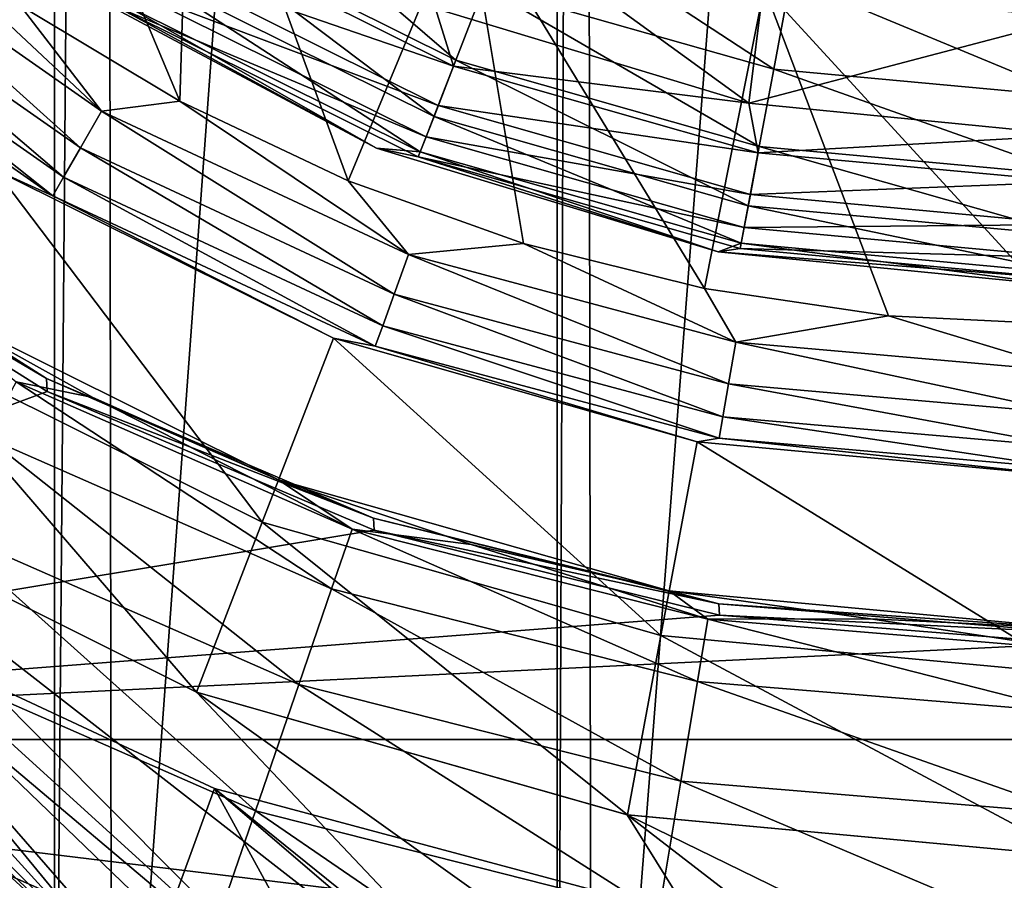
# Model space of a CAD drawing. Header units: metres. Extents: x -109 to 109, y -452 to 89.
# Tile 27 of 256: x -6.94 to -0.46, y -416.16 to -410.49. Entities that reach past the tile are written whole.
import ezdxf

# ---------------------------------------------------------------- set-up
doc = ezdxf.new("R2010")
doc.units = ezdxf.units.M
doc.layers.add('solid_K244270000C71_000_01', color=7, linetype='CONTINUOUS')
doc.layers.add('solid_k244270000c71_000_02', color=7, linetype='CONTINUOUS')

msp = doc.modelspace()

# ---------------------------------------------------------------- linework, layer by layer
at = {"layer": 'solid_K244270000C71_000_01'}
for points in [[(-2.939979, -415.72757, 353.5), (0.00223, -418, 353.5), (1.571251, -417.931305, 353.5)], [(-2.939979, -415.72757, 353.5), (-1.566814, -417.931671, 353.5), (0.00223, -418, 353.5)]]:
    msp.add_3dface(points, dxfattribs=at)
at = {"layer": 'solid_k244270000c71_000_02'}
for points in [[(-3.177036, -420.432251, 174.949997), (-3.234765, -379.576813, 174.949997), (0, -379.322235, 174.949997)], [(-3.177036, -420.432251, 174.949997), (0, -379.322235, 174.949997), (0, -420.677765, 174.949997)], [(-6.337332, -419.682709, 174.949997), (-6.392927, -380.335297, 174.949997), (-3.403244, -379.604218, 174.949997)], [(-3.403244, -420.395782, 174.949997), (-6.337332, -419.682709, 174.949997), (-3.403244, -379.604218, 174.949997)], [(-3.403244, -420.395782, 174.949997), (-3.403244, -379.604218, 174.949997), (-3.234765, -379.576813, 174.949997)], [(-3.403244, -420.395782, 174.949997), (-3.234765, -379.576813, 174.949997), (-3.177036, -420.432251, 174.949997)], [(-6.713797, -419.557495, 174.949997), (-6.713796, -380.442505, 174.949997), (-6.392927, -380.335297, 174.949997)], [(-6.713797, -419.557495, 174.949997), (-6.392927, -380.335297, 174.949997), (-6.337332, -419.682709, 174.949997)], [(-9.341208, -418.44754, 174.949997), (-9.393305, -381.578918, 174.949997), (-6.713796, -380.442505, 174.949997)], [(-6.713797, -419.557495, 174.949997), (-9.341208, -418.44754, 174.949997), (-6.713796, -380.442505, 174.949997)], [(-16.914892, -406.155182, 353.5), (-16.313955, -407.606232, 353.5), (-6.155193, -416.914886, 353.5)], [(-10.779123, -411.824158, 353.5), (-16.914892, -406.155182, 353.5), (-6.155193, -416.914886, 353.5)], [(-7.406676, -407.411438, 360.5), (-6.940998, -410.395782, 360.5), (-5.888099, -411.026337, 360.5)], [(-5.817764, -408.714478, 360.5), (-7.406676, -407.411438, 360.5), (-5.888099, -411.026337, 360.5)], [(-16.313955, -407.606232, 353.5), (-7.606236, -416.313965, 353.5), (-6.155193, -416.914886, 353.5)], [(-5.817764, -408.714478, 360.5), (-5.888099, -411.026337, 360.5), (-4.778746, -411.550476, 360.5)], [(-4.005206, -409.682281, 360.5), (-5.817764, -408.714478, 360.5), (-4.778746, -411.550476, 360.5)], [(-5.931228, -409.829254, 401.768707), (-4.070053, -410.756012, 401.768707), (-5.65825, -409.388397, 402.166046)], [(-4.070053, -410.756012, 401.768707), (-3.882734, -410.272491, 402.166046), (-5.65825, -409.388397, 402.166046)], [(-7.926858, -409.665131, 360.5), (-8.233478, -409.812286, 360.45105), (-6.404509, -411.092926, 360.45105)], [(-6.940998, -410.395782, 360.5), (-7.926858, -409.665131, 360.5), (-6.404509, -411.092926, 360.45105)], [(-4.005206, -409.682281, 360.5), (-4.778746, -411.550476, 360.5), (-3.623451, -411.963287, 360.5)], [(-4.009747, -409.68042, 363.5), (-2.138582, -411.0401, 363.5), (-4.204102, -410.414917, 363.5)], [(-4.009747, -409.68042, 363.5), (-2.044139, -410.276672, 363.5), (-2.138582, -411.0401, 363.5)], [(-4.005206, -409.682281, 360.5), (-3.623451, -411.963287, 360.5), (-2.432331, -412.261078, 360.5)], [(-2.038057, -410.277863, 360.5), (-4.005206, -409.682281, 360.5), (-2.432331, -412.261078, 360.5)], [(-3.882734, -410.272491, 402.166046), (-1.974995, -410.815277, 402.166046), (-3.664623, -409.709473, 402.415497)], [(-1.974995, -410.815277, 402.166046), (-1.86405, -410.221802, 402.415497), (-3.664623, -409.709473, 402.415497)], [(-8.233478, -409.812286, 360.45105), (-8.412829, -410.026031, 360.308838), (-6.54402, -411.334564, 360.308838)], [(-6.404509, -411.092926, 360.45105), (-8.233478, -409.812286, 360.45105), (-6.54402, -411.334564, 360.308838)], [(-6.140692, -410.167572, 401.25058), (-4.213789, -411.127045, 401.25058), (-5.931228, -409.829254, 401.768707)], [(-5.95343, -409.865112, 363.54895), (-4.085288, -410.795349, 363.54895), (-6.100317, -410.102356, 363.691162)], [(-5.95343, -409.865112, 363.54895), (-4.204102, -410.414917, 363.5), (-4.085288, -410.795349, 363.54895)], [(-4.213789, -411.127045, 401.25058), (-4.070053, -410.756012, 401.768707), (-5.931228, -409.829254, 401.768707)], [(-8.412829, -410.026031, 360.308838), (-8.555108, -410.195587, 360.08728), (-6.654693, -411.526276, 360.08728)], [(-6.54402, -411.334564, 360.308838), (-8.412829, -410.026031, 360.308838), (-6.654693, -411.526276, 360.08728)], [(-6.100317, -410.102356, 363.691162), (-4.186083, -411.055511, 363.691162), (-6.216841, -410.290527, 363.91272)], [(-4.085288, -410.795349, 363.54895), (-4.186083, -411.055511, 363.691162), (-6.100317, -410.102356, 363.691162)], [(-8.555108, -410.195587, 360.08728), (-8.646359, -410.304321, 359.808105), (-6.725674, -411.6492, 359.808105)], [(-6.654693, -411.526276, 360.08728), (-8.555108, -410.195587, 360.08728), (-6.725674, -411.6492, 359.808105)], [(-6.272342, -410.380188, 400.647034), (-4.304128, -411.360229, 400.647034), (-6.140692, -410.167572, 401.25058)], [(-4.304128, -411.360229, 400.647034), (-4.213789, -411.127045, 401.25058), (-6.140692, -410.167572, 401.25058)], [(-6.666843, -410.227631, 400), (-4.592201, -411.336548, 400), (-6.272342, -410.380188, 400.647034)], [(-4.592201, -411.336548, 364.5), (-4.592201, -411.336548, 400), (-6.666843, -410.227631, 400)], [(-6.666843, -410.227631, 364.5), (-4.592201, -411.336548, 364.5), (-6.666843, -410.227631, 400)], [(-6.291574, -410.411255, 364.191895), (-4.592201, -411.336548, 364.5), (-6.666843, -410.227631, 364.5)], [(-1.974995, -410.815277, 402.166046), (0, -410.998291, 402.166046), (-1.86405, -410.221802, 402.415497)], [(-1.86405, -410.221802, 402.415497), (0, -410.998291, 402.166046), (0, -410.394531, 402.415497)], [(-6.725674, -411.6492, 359.808105), (-8.646359, -410.304321, 359.808105), (-7.106834, -411.477936, 359.5)], [(-6.216841, -410.290527, 363.91272), (-4.266042, -411.261932, 363.91272), (-6.291574, -410.411255, 364.191895)], [(-4.186083, -411.055511, 363.691162), (-4.266042, -411.261932, 363.91272), (-6.216841, -410.290527, 363.91272)], [(-4.070053, -410.756012, 401.768707), (-2.070277, -411.325012, 401.768707), (-3.882734, -410.272491, 402.166046)], [(-2.070277, -411.325012, 401.768707), (-1.974995, -410.815277, 402.166046), (-3.882734, -410.272491, 402.166046)], [(-2.038057, -410.277863, 360.5), (-2.432331, -412.261078, 360.5), (-1.219337, -412.440369, 360.5)], [(-2.044139, -410.276672, 363.5), (0, -410.477997, 363.5), (-2.138582, -411.0401, 363.5)], [(-2.038057, -410.277863, 360.5), (-1.219337, -412.440369, 360.5), (0, -412.5, 360.5)], [(-2.038057, -410.277863, 360.5), (0, -412.5, 360.5), (0, -410.477997, 360.5)], [(-5.888099, -411.026337, 360.5), (-6.940998, -410.395782, 360.5), (-6.404509, -411.092926, 360.45105)], [(-4.592201, -411.336548, 400), (-4.304128, -411.360229, 400.647034), (-6.272342, -410.380188, 400.647034)], [(-6.291574, -410.411255, 364.191895), (-4.317325, -411.394287, 364.191895), (-4.592201, -411.336548, 364.5)], [(-4.266042, -411.261932, 363.91272), (-4.317325, -411.394287, 364.191895), (-6.291574, -410.411255, 364.191895)], [(-4.085288, -410.795349, 363.54895), (-4.204102, -410.414917, 363.5), (-2.138582, -411.0401, 363.5)], [(0, -410.477997, 363.5), (0, -411.25, 363.5), (-2.138582, -411.0401, 363.5)], [(-4.213789, -411.127045, 401.25058), (-2.14339, -411.716125, 401.25058), (-4.070053, -410.756012, 401.768707)], [(-2.14339, -411.716125, 401.25058), (-2.070277, -411.325012, 401.768707), (-4.070053, -410.756012, 401.768707)], [(-4.085288, -410.795349, 363.54895), (-2.078027, -411.366455, 363.54895), (-4.186083, -411.055511, 363.691162)], [(-4.085288, -410.795349, 363.54895), (-2.138582, -411.0401, 363.5), (-2.078027, -411.366455, 363.54895)], [(-2.070277, -411.325012, 401.768707), (0, -411.516846, 401.768707), (-1.974995, -410.815277, 402.166046)], [(-1.974995, -410.815277, 402.166046), (0, -411.516846, 401.768707), (0, -410.998291, 402.166046)], [(-5.888099, -411.026337, 360.5), (-6.404509, -411.092926, 360.45105), (-4.380942, -412.03653, 360.45105)], [(-4.778746, -411.550476, 360.5), (-5.888099, -411.026337, 360.5), (-4.380942, -412.03653, 360.45105)], [(-2.078027, -411.366455, 363.54895), (-2.138582, -411.0401, 363.5), (0, -411.25, 363.5)], [(-6.404509, -411.092926, 360.45105), (-6.54402, -411.334564, 360.308838), (-4.476373, -412.298737, 360.308838)], [(-4.380942, -412.03653, 360.45105), (-6.404509, -411.092926, 360.45105), (-4.476373, -412.298737, 360.308838)], [(-4.186083, -411.055511, 363.691162), (-2.129297, -411.640717, 363.691162), (-4.266042, -411.261932, 363.91272)], [(-2.078027, -411.366455, 363.54895), (-2.129297, -411.640717, 363.691162), (-4.186083, -411.055511, 363.691162)], [(-4.304128, -411.360229, 400.647034), (-2.189342, -411.961945, 400.647034), (-4.213789, -411.127045, 401.25058)], [(-2.189342, -411.961945, 400.647034), (-2.14339, -411.716125, 401.25058), (-4.213789, -411.127045, 401.25058)], [(-4.266042, -411.261932, 363.91272), (-2.169969, -411.858307, 363.91272), (-4.317325, -411.394287, 364.191895)], [(-2.129297, -411.640717, 363.691162), (-2.169969, -411.858307, 363.91272), (-4.266042, -411.261932, 363.91272)], [(-2.078027, -411.366455, 363.54895), (0, -411.25, 363.5), (0, -411.559021, 363.54895)], [(-6.54402, -411.334564, 360.308838), (-6.654693, -411.526276, 360.08728), (-4.552078, -412.506744, 360.08728)], [(-4.476373, -412.298737, 360.308838), (-6.54402, -411.334564, 360.308838), (-4.552078, -412.506744, 360.08728)], [(-4.592201, -411.336548, 400), (-2.341084, -412.019409, 400), (-4.304128, -411.360229, 400.647034)], [(-2.341084, -412.019409, 364.5), (-2.341084, -412.019409, 400), (-4.592201, -411.336548, 400)], [(-4.592201, -411.336548, 364.5), (-2.341084, -412.019409, 364.5), (-4.592201, -411.336548, 400)], [(-4.317325, -411.394287, 364.191895), (-2.341084, -412.019409, 364.5), (-4.592201, -411.336548, 364.5)], [(-2.341084, -412.019409, 400), (-2.189342, -411.961945, 400.647034), (-4.304128, -411.360229, 400.647034)], [(-2.14339, -411.716125, 401.25058), (0, -411.914734, 401.25058), (-2.070277, -411.325012, 401.768707)], [(-2.078027, -411.366455, 363.54895), (0, -411.559021, 363.54895), (-2.129297, -411.640717, 363.691162)], [(-2.070277, -411.325012, 401.768707), (0, -411.914734, 401.25058), (0, -411.516846, 401.768707)], [(-4.317325, -411.394287, 364.191895), (-2.196054, -411.997864, 364.191895), (-2.341084, -412.019409, 364.5)], [(-2.169969, -411.858307, 363.91272), (-2.196054, -411.997864, 364.191895), (-4.317325, -411.394287, 364.191895)], [(-5.346478, -413.800537, 353.700012), (-7.106887, -411.477905, 355), (-7.791149, -412.583252, 353.700012)], [(-7.106834, -411.477936, 359.5), (-7.106887, -411.477905, 355), (-4.876818, -412.588348, 355)], [(-5.346478, -413.800537, 353.700012), (-4.876818, -412.588348, 355), (-7.106887, -411.477905, 355)], [(-4.876762, -412.588379, 359.5), (-7.106834, -411.477936, 359.5), (-4.876818, -412.588348, 355)], [(-6.725674, -411.6492, 359.808105), (-7.106834, -411.477936, 359.5), (-4.876762, -412.588379, 359.5)], [(-6.654693, -411.526276, 360.08728), (-6.725674, -411.6492, 359.808105), (-4.600632, -412.640137, 359.808105)], [(-4.552078, -412.506744, 360.08728), (-6.654693, -411.526276, 360.08728), (-4.600632, -412.640137, 359.808105)], [(-3.623451, -411.963287, 360.5), (-4.778746, -411.550476, 360.5), (-4.380942, -412.03653, 360.45105)], [(-2.129297, -411.640717, 363.691162), (0, -411.559021, 363.54895), (0, -411.838043, 363.691162)], [(-8.746863, -411.597778, 198.861801), (-7.633266, -412.328156, 198.75), (-6.767575, -412.853638, 198.861801)], [(-8.743557, -411.692322, 198.949997), (-8.746863, -411.597778, 198.861801), (-6.767575, -412.853638, 198.861801)], [(-12.944831, -415.232269, 198.949997), (-8.743557, -411.692322, 198.949997), (-6.762314, -412.939514, 198.949997)], [(-6.762314, -412.939514, 198.949997), (-8.743557, -411.692322, 198.949997), (-6.767575, -412.853638, 198.861801)], [(-4.600632, -412.640137, 359.808105), (-6.725674, -411.6492, 359.808105), (-4.876762, -412.588379, 359.5)], [(-2.129297, -411.640717, 363.691162), (0, -411.838043, 363.691162), (-2.169969, -411.858307, 363.91272)], [(-2.189342, -411.961945, 400.647034), (0, -412.164825, 400.647034), (-2.14339, -411.716125, 401.25058)], [(-2.14339, -411.716125, 401.25058), (0, -412.164825, 400.647034), (0, -411.914734, 401.25058)], [(-10.779123, -411.824158, 353.5), (-6.155193, -416.914886, 353.5), (-4.657292, -417.387054, 353.5)], [(-8.422906, -413.603485, 353.5), (-10.779123, -411.824158, 353.5), (-4.657292, -417.387054, 353.5)], [(-2.169969, -411.858307, 363.91272), (0, -412.059387, 363.91272), (-2.196054, -411.997864, 364.191895)], [(-2.169969, -411.858307, 363.91272), (0, -411.838043, 363.691162), (0, -412.059387, 363.91272)], [(-3.623451, -411.963287, 360.5), (-4.380942, -412.03653, 360.45105), (-2.224262, -412.61441, 360.45105)], [(-2.432331, -412.261078, 360.5), (-3.623451, -411.963287, 360.5), (-2.224262, -412.61441, 360.45105)], [(-2.341084, -412.019409, 400), (0, -412.25, 400), (-2.189342, -411.961945, 400.647034)], [(-2.196054, -411.997864, 364.191895), (0, -412.201355, 364.191895), (-2.341084, -412.019409, 364.5)], [(-2.196054, -411.997864, 364.191895), (0, -412.059387, 363.91272), (0, -412.201355, 364.191895)], [(-2.189342, -411.961945, 400.647034), (0, -412.25, 400), (0, -412.164825, 400.647034)], [(-4.380942, -412.03653, 360.45105), (-4.476373, -412.298737, 360.308838), (-2.272714, -412.889191, 360.308838)], [(-2.224262, -412.61441, 360.45105), (-4.380942, -412.03653, 360.45105), (-2.272714, -412.889191, 360.308838)], [(-2.341084, -412.019409, 400), (0, -412.25, 364.5), (0, -412.25, 400)], [(-2.341084, -412.019409, 364.5), (0, -412.201355, 364.191895), (0, -412.25, 364.5)], [(-2.341084, -412.019409, 364.5), (0, -412.25, 364.5), (-2.341084, -412.019409, 400)], [(-1.219337, -412.440369, 360.5), (-2.432331, -412.261078, 360.5), (-2.224262, -412.61441, 360.45105)], [(-7.633266, -412.328156, 198.75), (-6.463206, -412.979858, 194), (-5.238004, -413.520844, 194)], [(-5.238004, -413.520844, 198.75), (-7.633266, -412.328156, 198.75), (-5.238004, -413.520844, 194)], [(-7.633266, -412.328156, 198.75), (-7.633266, -412.328156, 194), (-6.463206, -412.979858, 194)], [(-6.967902, -412.875549, 192.824814), (-6.463206, -412.979858, 194), (-7.633266, -412.328156, 194)], [(-6.767575, -412.853638, 198.861801), (-7.633266, -412.328156, 198.75), (-5.238004, -413.520844, 198.75)], [(-4.476373, -412.298737, 360.308838), (-4.552078, -412.506744, 360.08728), (-2.311151, -413.107178, 360.08728)], [(-2.272714, -412.889191, 360.308838), (-4.476373, -412.298737, 360.308838), (-2.311151, -413.107178, 360.08728)], [(-1.219337, -412.440369, 360.5), (-2.224262, -412.61441, 360.45105), (0, -412.809021, 360.45105)], [(-1.219337, -412.440369, 360.5), (0, -412.809021, 360.45105), (0, -412.5, 360.5)], [(-4.552078, -412.506744, 360.08728), (-4.600632, -412.640137, 359.808105), (-2.335802, -413.246979, 359.808105)], [(-2.311151, -413.107178, 360.08728), (-4.552078, -412.506744, 360.08728), (-2.335802, -413.246979, 359.808105)], [(-7.791149, -412.583252, 353.700012), (-8.422848, -413.603516, 353.700012), (-5.780017, -414.919495, 353.700012)], [(-5.346478, -413.800537, 353.700012), (-7.791149, -412.583252, 353.700012), (-5.780017, -414.919495, 353.700012)], [(-2.719361, -414.548035, 353.700012), (-4.876818, -412.588348, 355), (-5.346478, -413.800537, 353.700012)], [(-4.876762, -412.588379, 359.5), (-4.876818, -412.588348, 355), (-2.480475, -413.270172, 355)], [(-2.719361, -414.548035, 353.700012), (-2.480475, -413.270172, 355), (-4.876818, -412.588348, 355)], [(-2.480618, -413.270142, 359.5), (-4.876762, -412.588379, 359.5), (-2.480475, -413.270172, 355)], [(-4.600632, -412.640137, 359.808105), (-4.876762, -412.588379, 359.5), (-2.480618, -413.270142, 359.5)], [(-2.335802, -413.246979, 359.808105), (-4.600632, -412.640137, 359.808105), (-2.480618, -413.270142, 359.5)], [(-2.224262, -412.61441, 360.45105), (-2.272714, -412.889191, 360.308838), (0, -413.088043, 360.308838)], [(-2.224262, -412.61441, 360.45105), (0, -413.088043, 360.308838), (0, -412.809021, 360.45105)], [(-6.155193, -416.914886, 343.5), (-10.63967, -412.67984, 343.5), (-8.276185, -414.334778, 343.5)], [(-6.155193, -416.914886, 343.5), (-7.606236, -416.313965, 343.5), (-10.63967, -412.67984, 343.5)], [(-6.767575, -412.853638, 198.861801), (-5.238004, -413.520844, 198.75), (-4.612061, -413.774811, 198.861801)], [(-6.762314, -412.939514, 198.949997), (-6.767575, -412.853638, 198.861801), (-4.612061, -413.774811, 198.861801)], [(-6.967902, -412.875549, 192.824814), (-7.165459, -413.240601, 191.710175), (-4.888399, -414.23941, 191.710175)], [(-4.753622, -413.846832, 192.824814), (-6.463206, -412.979858, 194), (-6.967902, -412.875549, 192.824814)], [(-4.753622, -413.846832, 192.824814), (-6.967902, -412.875549, 192.824814), (-4.888399, -414.23941, 191.710175)], [(-2.272714, -412.889191, 360.308838), (-2.311151, -413.107178, 360.08728), (0, -413.309387, 360.08728)], [(-2.272714, -412.889191, 360.308838), (0, -413.309387, 360.08728), (0, -413.088043, 360.308838)], [(-12.944831, -415.232269, 198.949997), (-6.762314, -412.939514, 198.949997), (-4.607203, -413.854004, 198.949997)], [(-4.607203, -413.854004, 198.949997), (-6.762314, -412.939514, 198.949997), (-4.612061, -413.774811, 198.861801)], [(-4.753622, -413.846832, 192.824814), (-5.238004, -413.520844, 194), (-6.463206, -412.979858, 194)], [(-2.311151, -413.107178, 360.08728), (-2.335802, -413.246979, 359.808105), (0, -413.451355, 359.808105)], [(-2.311151, -413.107178, 360.08728), (0, -413.451355, 359.808105), (0, -413.309387, 360.08728)], [(-7.165459, -413.240601, 191.710175), (-7.482728, -413.826874, 190.725113), (-5.104846, -414.869904, 190.725113)], [(-4.888399, -414.23941, 191.710175), (-7.165459, -413.240601, 191.710175), (-5.104846, -414.869904, 190.725113)], [(-2.335802, -413.246979, 359.808105), (-2.480618, -413.270142, 359.5), (0, -413.5, 359.5)], [(0, -413.451355, 359.808105), (-2.335802, -413.246979, 359.808105), (0, -413.5, 359.5)], [(-2.719361, -414.548035, 353.700012), (0, -414.799988, 353.700012), (-2.480475, -413.270172, 355)], [(-2.480618, -413.270142, 359.5), (-2.480475, -413.270172, 355), (0, -413.5, 355)], [(0, -413.5, 359.5), (-2.480618, -413.270142, 359.5), (0, -413.5, 355)], [(0, -414.799988, 353.700012), (0, -413.5, 355), (-2.480475, -413.270172, 355)], [(-5.238004, -413.520844, 198.75), (-3.968113, -413.946472, 194), (-2.664368, -414.253113, 194)], [(-2.664368, -414.253113, 198.75), (-5.238004, -413.520844, 198.75), (-2.664368, -414.253113, 194)], [(-5.238004, -413.520844, 198.75), (-5.238004, -413.520844, 194), (-3.968113, -413.946472, 194)], [(-4.753622, -413.846832, 192.824814), (-3.968113, -413.946472, 194), (-5.238004, -413.520844, 194)], [(-4.612061, -413.774811, 198.861801), (-5.238004, -413.520844, 198.75), (-2.664368, -414.253113, 198.75)], [(-8.422906, -413.603485, 353.5), (-4.657292, -417.387054, 353.5), (-3.12394, -417.726837, 353.5)], [(-5.779882, -414.919556, 353.5), (-8.422906, -413.603485, 353.5), (-3.12394, -417.726837, 353.5)], [(-8.422848, -413.603516, 353.700012), (-8.422906, -413.603485, 353.5), (-5.779882, -414.919556, 353.5)], [(-5.780017, -414.919495, 353.700012), (-8.422848, -413.603516, 353.700012), (-5.779882, -414.919556, 353.5)], [(-7.482728, -413.826874, 190.725113), (-7.901758, -414.601166, 189.925369), (-5.390715, -415.702606, 189.925369)], [(-5.104846, -414.869904, 190.725113), (-7.482728, -413.826874, 190.725113), (-5.390715, -415.702606, 189.925369)], [(-5.346478, -413.800537, 353.700012), (-5.780017, -414.919495, 353.700012), (-2.939862, -415.7276, 353.700012)], [(-2.719361, -414.548035, 353.700012), (-5.346478, -413.800537, 353.700012), (-2.939862, -415.7276, 353.700012)], [(-4.612061, -413.774811, 198.861801), (-2.664368, -414.253113, 198.75), (-2.33645, -414.33725, 198.861801)], [(-4.607203, -413.854004, 198.949997), (-4.612061, -413.774811, 198.861801), (-2.33645, -414.33725, 198.861801)], [(-12.944831, -415.232269, 198.949997), (-4.607203, -413.854004, 198.949997), (-2.333618, -414.412292, 198.949997)], [(-4.753622, -413.846832, 192.824814), (-4.888399, -414.23941, 191.710175), (-2.477996, -414.849823, 191.710175)], [(-2.409676, -414.440399, 192.824814), (-3.968113, -413.946472, 194), (-4.753622, -413.846832, 192.824814)], [(-2.409676, -414.440399, 192.824814), (-4.753622, -413.846832, 192.824814), (-2.477996, -414.849823, 191.710175)], [(-2.333618, -414.412292, 198.949997), (-4.607203, -413.854004, 198.949997), (-2.33645, -414.33725, 198.861801)], [(-2.409676, -414.440399, 192.824814), (-2.664368, -414.253113, 194), (-3.968113, -413.946472, 194)], [(-4.888399, -414.23941, 191.710175), (-5.104846, -414.869904, 190.725113), (-2.587716, -415.507324, 190.725113)], [(-2.477996, -414.849823, 191.710175), (-4.888399, -414.23941, 191.710175), (-2.587716, -415.507324, 190.725113)], [(-2.664368, -414.253113, 198.75), (-1.337891, -414.438141, 194), (0, -414.5, 194)], [(0, -414.5, 198.75), (-2.664368, -414.253113, 198.75), (0, -414.5, 194)], [(-2.664368, -414.253113, 198.75), (-2.664368, -414.253113, 194), (-1.337891, -414.438141, 194)], [(-2.409676, -414.440399, 192.824814), (-1.337891, -414.438141, 194), (-2.664368, -414.253113, 194)], [(-2.33645, -414.33725, 198.861801), (-2.664368, -414.253113, 198.75), (0, -414.5, 198.75)], [(-8.276185, -414.334778, 343.5), (-8.943554, -415.490692, 292.528534), (-6.117751, -416.80838, 292.528534)], [(-5.66123, -415.554138, 343.5), (-8.276185, -414.334778, 343.5), (-6.117751, -416.80838, 292.528534)], [(-4.657292, -417.387054, 343.5), (-8.276185, -414.334778, 343.5), (-5.66123, -415.554138, 343.5)], [(-4.657292, -417.387054, 343.5), (-6.155193, -416.914886, 343.5), (-8.276185, -414.334778, 343.5)], [(-2.33645, -414.33725, 198.861801), (0, -414.5, 198.75), (0, -414.526398, 198.861801)], [(-2.333618, -414.412292, 198.949997), (-2.33645, -414.33725, 198.861801), (0, -414.526398, 198.861801)], [(-12.944831, -415.232269, 198.949997), (-2.333618, -414.412292, 198.949997), (0, -414.600006, 198.949997)], [(-2.333618, -414.412292, 198.949997), (0, -414.526398, 198.861801), (0, -414.600006, 198.949997)], [(-2.409676, -414.440399, 192.824814), (-2.477996, -414.849823, 191.710175), (0, -415.055145, 191.710175)], [(0, -414.640076, 192.824814), (-1.337891, -414.438141, 194), (-2.409676, -414.440399, 192.824814)], [(0, -414.640076, 192.824814), (-2.409676, -414.440399, 192.824814), (0, -415.055145, 191.710175)], [(0, -414.640076, 192.824814), (0, -414.5, 194), (-1.337891, -414.438141, 194)], [(-2.719361, -414.548035, 353.700012), (-2.939862, -415.7276, 353.700012), (0, -416, 353.700012)], [(-2.719361, -414.548035, 353.700012), (0, -416, 353.700012), (0, -414.799988, 353.700012)], [(12.944831, -415.232269, 198.949997), (-12.944831, -415.232269, 198.949997), (0, -414.600006, 198.949997)], [(-7.901758, -414.601166, 189.925369), (-8.398836, -415.519684, 189.356216), (-5.72983, -416.69043, 189.356216)], [(-5.390715, -415.702606, 189.925369), (-7.901758, -414.601166, 189.925369), (-5.72983, -416.69043, 189.356216)], [(-5.104846, -414.869904, 190.725113), (-5.390715, -415.702606, 189.925369), (-2.732627, -416.375732, 189.925369)], [(-2.587716, -415.507324, 190.725113), (-5.104846, -414.869904, 190.725113), (-2.732627, -416.375732, 189.925369)], [(-2.477996, -414.849823, 191.710175), (-2.587716, -415.507324, 190.725113), (0, -415.721741, 190.725113)], [(0, -415.055145, 191.710175), (-2.477996, -414.849823, 191.710175), (0, -415.721741, 190.725113)], [(-5.780017, -414.919495, 353.700012), (-5.779882, -414.919556, 353.5), (-2.939979, -415.72757, 353.5)], [(-2.939862, -415.7276, 353.700012), (-5.780017, -414.919495, 353.700012), (-2.939979, -415.72757, 353.5)], [(-5.779882, -414.919556, 353.5), (-3.12394, -417.726837, 353.5), (-1.566814, -417.931671, 353.5)], [(-2.939979, -415.72757, 353.5), (-5.779882, -414.919556, 353.5), (-1.566814, -417.931671, 353.5)], [(12.944831, -418.385559, 198.949997), (-12.944831, -418.385559, 198.949997), (-12.944831, -415.232269, 198.949997)], [(12.944831, -415.232269, 198.949997), (12.944831, -418.385559, 198.949997), (-12.944831, -415.232269, 198.949997)], [(-8.398836, -415.519684, 189.356216), (-9.397348, -416.276642, 189.050003), (-6.428158, -417.661194, 189.050003)], [(-6.117751, -416.80838, 292.528534), (-8.943554, -415.490692, 292.528534), (-8.923332, -416.488861, 267.571442)], [(-5.72983, -416.69043, 189.356216), (-8.398836, -415.519684, 189.356216), (-6.428158, -417.661194, 189.050003)], [(-2.587716, -415.507324, 190.725113), (-2.732627, -416.375732, 189.925369), (0, -416.602173, 189.925369)], [(0, -415.721741, 190.725113), (-2.587716, -415.507324, 190.725113), (0, -416.602173, 189.925369)], [(-5.66123, -415.554138, 343.5), (-6.117751, -416.80838, 292.528534), (-3.106064, -417.615356, 292.528534)], [(-2.874271, -416.300903, 343.5), (-5.66123, -415.554138, 343.5), (-3.106064, -417.615356, 292.528534)], [(-3.12394, -417.726837, 343.5), (-5.66123, -415.554138, 343.5), (-2.874271, -416.300903, 343.5)], [(-3.12394, -417.726837, 343.5), (-4.657292, -417.387054, 343.5), (-5.66123, -415.554138, 343.5)], [(-5.390715, -415.702606, 189.925369), (-5.72983, -416.69043, 189.356216), (-2.904529, -417.405884, 189.356216)], [(-2.732627, -416.375732, 189.925369), (-5.390715, -415.702606, 189.925369), (-2.904529, -417.405884, 189.356216)], [(-2.939979, -415.72757, 353.5), (1.571251, -417.931305, 353.5), (0, -416, 353.5)], [(-2.939862, -415.7276, 353.700012), (-2.939979, -415.72757, 353.5), (0, -416, 353.5)], [(0, -416, 353.700012), (-2.939862, -415.7276, 353.700012), (0, -416, 353.5)]]:
    msp.add_3dface(points, dxfattribs=at)

doc.saveas('drawing.dxf')
